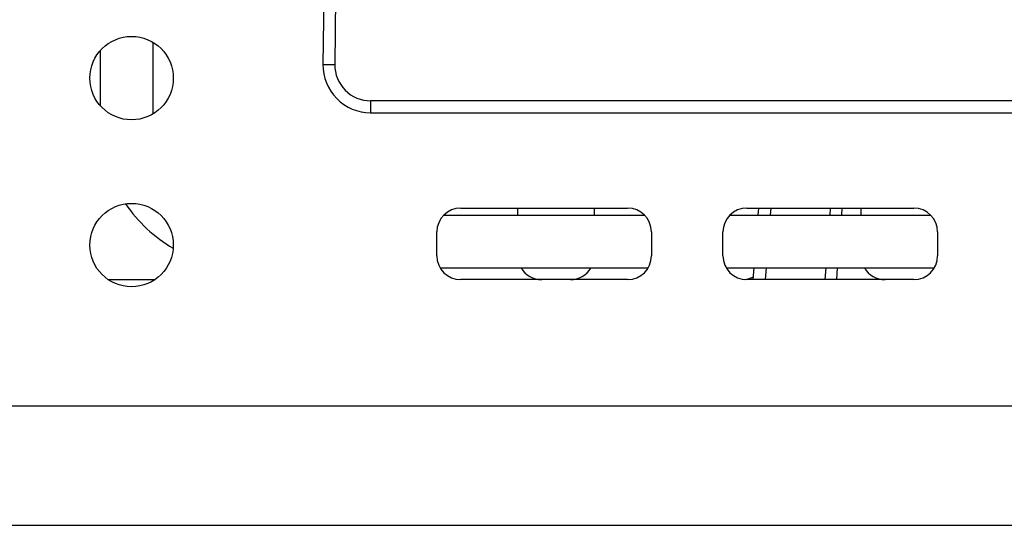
# Model space of a CAD drawing. Extents: x 11458 to 11780, y -1544 to -1214.
# Tile 3 of 35: x 11693 to 11734, y -1543 to -1522. Entities that reach past the tile are written whole.
import ezdxf

# ---------------------------------------------------------------- set-up
doc = ezdxf.new("R2010")
doc.units = 0
doc.layers.add('2', color=2, linetype='CONTINUOUS')

msp = doc.modelspace()

# ---------------------------------------------------------------- linework, layer by layer
at = {"layer": '2', "color": 7}
for p, q in [((11706.461, -1497.734), (11706.16, -1523.416)), ((11705.809, -1510.695), (11705.66, -1523.411)), ((11698.536, -1525.485), (11698.536, -1522.483)), ((11696.336, -1525.156), (11696.336, -1522.812)), ((11705.66, -1523.411), (11705.806, -1523.412)), ((11705.806, -1523.412), (11706.16, -1523.416)), ((11770.636, -1524.934), (11707.66, -1524.934)), ((11707.66, -1524.934), (11707.66, -1525.288)), ((11707.66, -1525.288), (11707.66, -1525.434)), ((11707.66, -1525.434), (11770.636, -1525.434)), ((11710.722, -1529.734), (11719.15, -1529.734)), ((11711.436, -1529.434), (11718.436, -1529.434)), ((11713.836, -1529.734), (11713.836, -1529.434)), ((11717.036, -1529.434), (11717.036, -1529.734)), ((11722.722, -1529.734), (11731.15, -1529.734)), ((11723.436, -1529.434), (11730.436, -1529.434)), ((11723.913, -1529.734), (11723.936, -1529.434)), ((11724.437, -1529.434), (11724.414, -1529.734)), ((11726.936, -1529.434), (11726.913, -1529.734)), ((11727.414, -1529.734), (11727.437, -1529.434)), ((11728.236, -1529.734), (11728.236, -1529.434)), ((11710.436, -1531.434), (11710.436, -1530.434)), ((11719.436, -1530.434), (11719.436, -1531.434)), ((11722.436, -1531.434), (11722.436, -1530.434)), ((11731.436, -1530.434), (11731.436, -1531.434)), ((11710.57, -1531.934), (11719.302, -1531.934)), ((11722.57, -1531.934), (11731.302, -1531.934)), ((11723.704, -1532.434), (11723.743, -1531.934)), ((11724.244, -1531.934), (11724.206, -1532.434)), ((11726.743, -1531.934), (11726.704, -1532.434)), ((11727.206, -1532.434), (11727.244, -1531.934)), ((11696.656, -1532.434), (11698.616, -1532.434)), ((11718.436, -1532.434), (11711.436, -1532.434)), ((11730.436, -1532.434), (11723.436, -1532.434)), ((11777.636, -1537.734), (11625.636, -1537.734)), ((11625.636, -1542.734), (11777.636, -1542.734))]:
    msp.add_line(p, q, dxfattribs=at)
for centre in [(11697.636, -1523.984), (11697.636, -1530.984)]:
    msp.add_circle(centre, 1.75, dxfattribs=at)
for centre, radius, start, end in [((11707.66, -1523.434), 2, 179.3291, 270), ((11707.66, -1523.434), 1.5, 179.3291, 270), ((11702.436, -1525.834), 6.1, 214.0816, 239.9476), ((11711.436, -1530.434), 1, 90, 180), ((11718.436, -1530.434), 1, 0, 90), ((11723.436, -1530.434), 1, 90, 180), ((11730.436, -1530.434), 1, 0, 90), ((11711.436, -1531.434), 1, 180, 270), ((11718.436, -1531.434), 1, 270, 0), ((11723.436, -1531.434), 1, 180, 270), ((11730.436, -1531.434), 1, 270, 0), ((11714.836, -1531.434), 1, 210, 270), ((11716.036, -1531.434), 1, 270, 330), ((11729.236, -1531.434), 1, 210, 270), ((11723.236, -1531.434), 1, 275.7392, 298.5139)]:
    msp.add_arc(centre, radius, start, end, dxfattribs=at)

doc.saveas('drawing.dxf')
